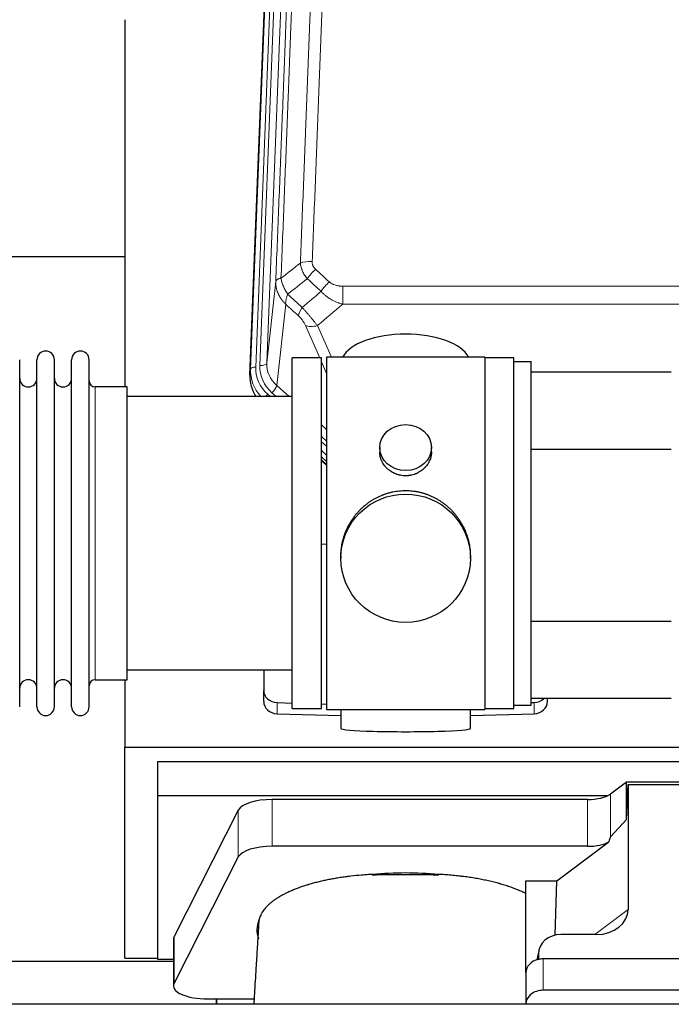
# Model space of a CAD drawing. Header units: inches. Extents: x 0 to 23760, y -13 to 16800.
# Tile 79 of 247: x 6223 to 6602, y 7081 to 7654. Entities that reach past the tile are written whole.
import ezdxf

# ---------------------------------------------------------------- set-up
doc = ezdxf.new("R2010")
doc.units = ezdxf.units.IN
doc.layers.add('1', color=7, linetype='Continuous', true_color=0xffffff)

msp = doc.modelspace()

# ---------------------------------------------------------------- linework, layer by layer
at = {"layer": '1', "color": 110, "linetype": 'Continuous', "lineweight": 13}
for p, q in [((6356.963, 7450.464), (6370.074, 7783.486)), ((6373.068, 7784.706), (6359.957, 7451.684)), ((6362.349, 7452.52), (6375.415, 7784.414)), ((6379.407, 7786.04), (6366.341, 7454.146)), ((6366.341, 7454.146), (6371.588, 7501.553)), ((6410.518, 7498.752), (6410.518, 7488.321)), ((6410.518, 7498.752), (6643.691, 7498.752)), ((6377.403, 7488.201), (6372.178, 7441.001)), ((6643.691, 7488.321), (6410.518, 7488.321)), ((6397.142, 7457.02), (6388.83, 7475.951)), ((6395.891, 7475.801), (6403.949, 7457.449)), ((6401.104, 7447.994), (6398.105, 7454.827)), ((6356.582, 7447.026), (6356.963, 7450.464)), ((6266.604, 7269.87), (6266.604, 7440.17)), ((6372.178, 7441.001), (6379.486, 7434.519)), ((6366.962, 7435.91), (6368.529, 7434.52)), ((6369.354, 7436.745), (6371.863, 7434.519)), ((6398.104, 7418.005), (6401.104, 7415.344)), ((6398.104, 7411.243), (6401.104, 7408.583)), ((6398.104, 7408.286), (6401.104, 7405.626)), ((6401.104, 7400.555), (6398.104, 7403.216)), ((6398.104, 7397.708), (6401.104, 7395.047)), ((6372.325, 7250.103), (6372.325, 7256.567)), ((6521.884, 7250.103), (6521.884, 7256.567)), ((6369.469, 7172.948), (6369.469, 7200.203)), ((6552.86, 7172.948), (6552.86, 7200.203)), ((6566.177, 7178.411), (6566.177, 7203.302)), ((6349.838, 7166.758), (6349.838, 7194.012)), ((6557.12, 7121.654), (6576.475, 7136.19)), ((6312.449, 7093.271), (6312.449, 7120.525)), ((6524.336, 7110.158), (6523.688, 7106.995)), ((6527.051, 7107.457), (6527.051, 7089.196))]:
    msp.add_line(p, q, dxfattribs=at)
at = {"layer": '1', "color": 2, "linetype": 'Continuous', "lineweight": 25}
for p, q in [((6356.582, 7447.026), (6369.7, 7780.228)), ((6283.764, 7653.747), (6283.764, 7440.17)), ((6283.694, 7515.89), (6211.728, 7515.89)), ((6398.104, 7457.02), (6381.104, 7457.02)), ((6381.104, 7253.02), (6381.104, 7457.02)), ((6398.104, 7253.02), (6398.104, 7457.02)), ((6493.104, 7457.45), (6401.104, 7457.45)), ((6401.104, 7457.45), (6401.104, 7252.59)), ((6493.104, 7457.45), (6493.104, 7252.59)), ((6510.104, 7457.02), (6493.104, 7457.02)), ((6510.104, 7455.018), (6510.104, 7457.02)), ((6222.704, 7254.12), (6222.704, 7455.92)), ((6232.704, 7254.12), (6232.704, 7455.92)), ((6242.904, 7254.12), (6242.904, 7455.92)), ((6252.904, 7254.12), (6252.904, 7455.92)), ((6263.104, 7254.12), (6263.104, 7455.92)), ((6510.104, 7455.02), (6520.104, 7455.02)), ((6510.104, 7255.02), (6510.104, 7455.02)), ((6520.104, 7255.02), (6520.104, 7455.02)), ((6520.104, 7448.865), (6601.604, 7448.865)), ((6285.104, 7440.17), (6266.604, 7440.17)), ((6285.104, 7269.87), (6285.104, 7440.17)), ((6381.104, 7434.52), (6285.104, 7434.52)), ((6401.104, 7396.779), (6398.104, 7399.44)), ((6432.057, 7404.888), (6432.057, 7402.316)), ((6462.152, 7402.304), (6462.152, 7404.888)), ((6520.105, 7403.865), (6601.604, 7403.865)), ((6398.104, 7397.44), (6401.104, 7394.779)), ((6401.105, 7348.623), (6398.105, 7348.53)), ((6409.465, 7341.669), (6409.465, 7340.531)), ((6484.744, 7340.531), (6484.744, 7341.669)), ((6520.105, 7303.865), (6601.604, 7303.865)), ((6285.104, 7275.52), (6381.104, 7275.52)), ((6364.604, 7275.52), (6364.604, 7263.659)), ((6266.604, 7269.87), (6285.104, 7269.87)), ((6283.764, 7269.873), (6283.764, 7230.666)), ((6364.604, 7257.194), (6364.604, 7263.659)), ((6372.325, 7256.567), (6381.105, 7256.295)), ((6601.604, 7258.865), (6520.104, 7258.865)), ((6520.104, 7256.512), (6521.884, 7256.567)), ((6529.604, 7257.194), (6529.604, 7258.865)), ((6381.104, 7253.02), (6398.104, 7253.02)), ((6398.105, 7255.769), (6401.105, 7255.676)), ((6401.104, 7252.59), (6448.401, 7252.59)), ((6409.44, 7252.589), (6409.44, 7241.526)), ((6448.401, 7252.59), (6493.104, 7252.59)), ((6484.768, 7241.526), (6484.768, 7252.59)), ((6493.104, 7253.02), (6510.104, 7253.02)), ((6510.104, 7253.02), (6510.104, 7255.021)), ((6510.104, 7255.02), (6520.104, 7255.02)), ((6372.325, 7250.103), (6409.441, 7248.953)), ((6484.767, 7248.953), (6521.884, 7250.103)), ((6283.764, 7107.841), (6283.764, 7230.666)), ((6283.764, 7230.666), (6748.905, 7230.666)), ((6302.764, 7222.355), (6302.764, 7202.552)), ((6302.764, 7222.355), (6732.764, 7222.355)), ((6575.495, 7210.181), (6566.177, 7203.302)), ((6667.431, 7210.181), (6575.495, 7210.181)), ((6575.495, 7188.557), (6575.495, 7210.181)), ((6575.495, 7188.557), (6576.475, 7208.878)), ((6576.475, 7208.878), (6666.511, 7208.878)), ((6576.475, 7208.878), (6576.475, 7136.19)), ((6302.764, 7202.552), (6302.764, 7107.284)), ((6302.764, 7202.552), (6564.957, 7202.552)), ((6552.86, 7200.203), (6369.469, 7200.203)), ((6349.838, 7194.012), (6312.449, 7120.525)), ((6566.177, 7178.411), (6575.495, 7188.557)), ((6552.86, 7172.948), (6369.469, 7172.948)), ((6535.089, 7152.786), (6565.341, 7175.505)), ((6349.838, 7166.758), (6312.449, 7093.271)), ((6517.051, 7099.522), (6517.051, 7152.786)), ((6517.051, 7152.786), (6535.089, 7152.786)), ((6534.167, 7121.318), (6535.089, 7152.786)), ((6312.08, 7119.063), (6312.08, 7091.808)), ((6558.138, 7121.654), (6537.287, 7121.654)), ((6283.764, 7107.841), (6302.764, 7107.841)), ((6302.764, 7107.284), (6312.083, 7107.284)), ((6524.546, 7112.225), (6523.461, 7106.928)), ((6524.336, 7110.158), (6524.336, 7106.861)), ((6752.051, 7107.457), (6527.051, 7107.457)), ((6200.145, 7106.101), (6312.079, 7106.101)), ((6517.051, 7099.523), (6517.051, 7081.262)), ((6752.051, 7089.196), (6527.051, 7089.196)), ((6717.062, 7081.06), (2436.104, 7081.06)), ((6332.08, 7084.155), (6337.101, 7084.155)), ((6337.101, 7084.155), (6358.976, 7084.155)), ((6337.101, 7084.155), (6337.101, 7081.059)), ((6337.101, 7081.059), (6337.101, 7084.154)), ((6517.051, 7081.262), (6517.051, 7081.059))]:
    msp.add_line(p, q, dxfattribs=at)
for centre, radius, start, end in [((6237.804, 7455.92), 5.1, 0, 180), ((6258.004, 7455.92), 5.1, 0, 180), ((6227.704, 7445.17), 5, 180, 0), ((6247.904, 7445.17), 5, 180, 0), ((6266.604, 7443.67), 3.5, 180, 270), ((6227.704, 7264.87), 5, 0, 180), ((6247.904, 7264.87), 5, 0, 180), ((6266.604, 7266.37), 3.5, 90, 180), ((6237.804, 7254.12), 5.1, 180, 0), ((6258.004, 7254.12), 5.1, 180, 0)]:
    msp.add_arc(centre, radius, start, end, dxfattribs=at)
at = {"layer": '1', "color": 110, "linetype": 'Continuous', "lineweight": 13}
for centre, major_axis, ratio, start_param, end_param in [((6392.779, 7508.844), (9.992, -0.404), 0.431453, 1.5882535, 2.3480729), ((6394.751, 7504.25), (-6.729, -7.397), 0.3051216, 4.388767, 5.1358022), ((6402.76, 7496.958), (6.736, 7.391), 0.3030979, 1.2497453, 1.9956357), ((6391.804, 7487.571), (6.719, 7.407), 0.3029797, 1.994528, 2.7400357), ((6395.891, 7481.973), (9.156, 4.02), 0.5833249, 3.617995, 4.4616661), ((6359.957, 7450.299), (-2.998, 0.118), 0.4614673, 4.7305545, 6.248991), ((6383.976, 7450.966), (-24.034, -0.11), 0.8859493, 6.2442616, 7.0633748), ((6386.368, 7451.801), (-24.034, -0.11), 0.8859493, 6.2442616, 7.0633748), ((6362.349, 7454.367), (-3.997, 0.157), 0.4614673, 1.5889619, 3.1073983), ((6386.368, 7453.648), (-20.033, -0.591), 0.8872905, 6.2219242, 7.0410373), ((6383.976, 7449.58), (27.029, -0.244), 0.8851019, 3.1148362, 3.8326992), ((6369.354, 7438.592), (-2.654, -2.992), 0.3265056, 1.2180917, 2.7365282), ((6366.962, 7434.525), (-1.991, -2.244), 0.3265056, 4.3596844, 4.9963838)]:
    msp.add_ellipse(centre, major_axis=major_axis, ratio=ratio, start_param=start_param, end_param=end_param, dxfattribs=at)
at = {"layer": '1', "color": 2, "linetype": 'Continuous', "lineweight": 25}
for centre, major_axis, ratio, start_param, end_param in [((6447.104, 7453.478), (-37.64, 0), 0.4617486, 3.372107, 6.0525728), ((6383.604, 7446.218), (-27.038, -0.124), 0.8859493, 6.2442616, 6.7882167), ((6372.604, 7263.659), (-8, 0), 0.8870108, 0, 1.5358897), ((6372.604, 7257.194), (-8, 0), 0.8870108, 0, 1.5358897), ((6521.604, 7263.659), (-8, 0), 0.8870108, 1.6057029, 2.3998299), ((6521.604, 7257.194), (-8, 0), 0.8870108, 1.6057029, 3.1415927), ((6447.104, 7241.526), (-37.664, 0), 0.0504434, 0, 3.1415927), ((6369.469, 7192.549), (20, 0), 0.3826834, 1.5707963, 2.9492947), ((6552.86, 7205.943), (-15, 0), 0.3826834, 1.5707963, 2.6633841), ((6552.86, 6832.178), (-13.469, -346.314), 0.0190642, 3.1640389, 3.2737854), ((6369.469, 7165.295), (20, 0), 0.3826834, 1.5707963, 2.9492947), ((6552.86, 7178.689), (-15, 0), 0.3826834, 1.5707963, 2.5536377), ((6447.101, 7124.336), (86.5, 0), 0.3826834, 1.3483772, 1.7943795), ((6557.38, 7136.791), (19.053, -1.602), 0.7899984, 4.8184069, 6.3495024), ((6447.101, 7124.336), (86.5, 0), 0.3826834, 2.9725041, 3.2916257), ((6332.08, 7119.063), (20, 0), 0.3826834, 2.9492947, 3.1416097), ((6537.376, 7110.079), (13.036, -0.373), 0.8874794, 1.60301, 3.1669686), ((6527.051, 7099.523), (10, 0), 0.7933958, 1.8474697, 3.1415927), ((6527.051, 7086.664), (0, -20.985), 0.4765235, 3.3133452, 3.4165375), ((6527.051, 7099.523), (10, 0), 0.7933958, 1.5707963, 1.7425489), ((6332.08, 7091.808), (20, 0), 0.3826834, 2.9492947, 4.712389), ((6527.051, 7081.262), (10, 0), 0.7933958, 1.5707963, 3.1415927)]:
    msp.add_ellipse(centre, major_axis=major_axis, ratio=ratio, start_param=start_param, end_param=end_param, dxfattribs=at)
for centre, major_axis, ratio in [((6447.104, 7404.888), (15.048, 0), 0.8870108), ((6447.104, 7340.531), (-37.64, 0), 0.9914449)]:
    msp.add_ellipse(centre, major_axis=major_axis, ratio=ratio, dxfattribs=at)
at = {"layer": '1', "color": 110, "linetype": 'Continuous', "lineweight": 13}
for points, knots in [([(6385.896, 7512.2), (6386.454, 7526.013), (6387.556, 7553.508), (6389.166, 7594.36), (6390.209, 7621.334), (6390.981, 7641.467), (6391.364, 7651.509), (6391.743, 7661.514), (6391.994, 7668.176), (6392.12, 7671.503), (6392.744, 7688.117), (6393.236, 7701.338), (6393.962, 7721.062), (6394.203, 7727.618), (6394.679, 7740.692), (6394.915, 7747.21), (6395.618, 7766.708), (6396.54, 7792.555), (6397.432, 7818.101), (6397.87, 7830.798)], [0, 0, 0, 0, 0.125, 0.25, 0.375, 0.375, 0.4375, 0.46875, 0.46875, 0.5, 0.5, 0.625, 0.625, 0.6875, 0.6875, 0.75, 0.75, 0.875, 1, 1, 1, 1]), ([(6404.737, 7832.164), (6404.3, 7819.451), (6403.409, 7793.873), (6402.489, 7767.993), (6401.787, 7748.47), (6401.551, 7741.943), (6401.075, 7728.853), (6400.835, 7722.288), (6400.11, 7702.539), (6399.619, 7689.302), (6398.995, 7672.667), (6398.87, 7669.336), (6398.618, 7662.665), (6398.24, 7652.647), (6397.858, 7642.592), (6397.087, 7622.434), (6396.045, 7595.426), (6394.437, 7554.522), (6393.336, 7526.992), (6392.779, 7513.161)], [0, 0, 0, 0, 0.125, 0.25, 0.25, 0.3125, 0.3125, 0.375, 0.375, 0.5, 0.5, 0.53125, 0.53125, 0.5625, 0.625, 0.625, 0.75, 0.875, 1, 1, 1, 1]), ([(6371.588, 7501.553), (6372.158, 7515.552), (6373.283, 7543.42), (6374.377, 7571.024), (6375.186, 7591.628), (6375.588, 7601.905), (6376.052, 7613.852), (6376.25, 7618.962), (6376.381, 7622.367), (6376.447, 7624.069), (6376.774, 7632.571), (6377.165, 7642.747), (6377.615, 7654.573), (6377.807, 7659.631), (6377.935, 7663.001), (6377.998, 7664.685), (6378.571, 7679.828), (6379.572, 7706.597), (6381.027, 7746.29), (6382.433, 7785.524), (6383.339, 7811.373), (6383.784, 7824.221)], [0, 0, 0, 0, 0.125, 0.25, 0.25, 0.3125, 0.34375, 0.359375, 0.359375, 0.375, 0.375, 0.4375, 0.46875, 0.484375, 0.484375, 0.5, 0.5, 0.625, 0.75, 0.875, 1, 1, 1, 1]), ([(6386.873, 7827.229), (6386.817, 7825.617), (6386.761, 7824.004), (6386.649, 7820.775), (6386.481, 7815.928), (6386.085, 7804.592), (6385.742, 7794.833), (6385.049, 7775.257), (6384.108, 7749.001), (6382.65, 7709.156), (6381.645, 7682.285), (6381.072, 7667.083), (6381.008, 7665.393), (6380.88, 7662.011), (6380.687, 7656.933), (6380.236, 7645.063), (6379.844, 7634.848), (6379.516, 7626.314), (6379.45, 7624.606), (6379.318, 7621.188), (6379.12, 7616.058), (6378.655, 7604.066), (6378.252, 7593.749), (6377.44, 7573.067), (6376.343, 7545.359), (6375.215, 7517.386), (6374.644, 7503.333)], [0, 0, 0, 0, 0.015625, 0.015625, 0.03125, 0.0625, 0.125, 0.125, 0.25, 0.375, 0.5, 0.5, 0.515625, 0.515625, 0.53125, 0.5625, 0.625, 0.625, 0.640625, 0.640625, 0.65625, 0.6875, 0.75, 0.75, 0.875, 1, 1, 1, 1]), ([(6389.929, 7503.083), (6389.638, 7503.427), (6389.361, 7503.778), (6389.032, 7504.226), (6388.967, 7504.315), (6388.839, 7504.496), (6388.776, 7504.587), (6388.59, 7504.861), (6388.469, 7505.044), (6388.12, 7505.597), (6387.685, 7506.343), (6387.312, 7507.107), (6387.056, 7507.686), (6386.975, 7507.88), (6386.859, 7508.173), (6386.821, 7508.271), (6386.748, 7508.467), (6386.712, 7508.565), (6386.54, 7509.055), (6386.419, 7509.448), (6386.212, 7510.234), (6386.038, 7511.02), (6385.932, 7511.807), (6385.896, 7512.2)], [0, 0, 0, 0, 0.125, 0.125, 0.15625, 0.15625, 0.1875, 0.1875, 0.25, 0.25, 0.375, 0.5, 0.5, 0.5625, 0.5625, 0.59375, 0.59375, 0.625, 0.625, 0.75, 0.75, 0.875, 1, 1, 1, 1]), ([(6394.751, 7508.549), (6394.585, 7508.701), (6394.427, 7508.86), (6394.241, 7509.067), (6394.204, 7509.109), (6394.132, 7509.194), (6394.096, 7509.237), (6393.992, 7509.366), (6393.925, 7509.454), (6393.732, 7509.72), (6393.498, 7510.085), (6393.307, 7510.47), (6393.181, 7510.766), (6393.142, 7510.866), (6393.088, 7511.018), (6393.07, 7511.069), (6393.037, 7511.172), (6393.021, 7511.223), (6392.945, 7511.48), (6392.897, 7511.687), (6392.824, 7512.104), (6392.8, 7512.314), (6392.773, 7512.736), (6392.77, 7512.948), (6392.779, 7513.161)], [0, 0, 0, 0, 0.125, 0.125, 0.15625, 0.15625, 0.1875, 0.1875, 0.25, 0.25, 0.375, 0.5, 0.5, 0.5625, 0.5625, 0.59375, 0.59375, 0.625, 0.625, 0.75, 0.75, 0.875, 0.875, 1, 1, 1, 1]), ([(6374.644, 7503.333), (6374.417, 7503.297), (6374.201, 7503.254), (6373.791, 7503.159), (6373.597, 7503.106), (6373.233, 7502.989), (6373.063, 7502.926), (6372.749, 7502.79), (6372.604, 7502.718), (6372.343, 7502.564), (6372.226, 7502.483), (6372.02, 7502.314), (6371.931, 7502.226), (6371.708, 7501.952), (6371.618, 7501.756), (6371.588, 7501.553)], [0, 0, 0, 0, 0.125, 0.125, 0.25, 0.25, 0.375, 0.375, 0.5, 0.5, 0.625, 0.625, 0.75, 0.75, 1, 1, 1, 1]), ([(6378.509, 7494.087), (6378.006, 7494.836), (6377.544, 7495.602), (6376.917, 7496.764), (6376.72, 7497.154), (6376.348, 7497.934), (6376.173, 7498.326), (6375.685, 7499.5), (6375.408, 7500.281), (6374.951, 7501.826), (6374.773, 7502.588), (6374.644, 7503.333)], [0, 0, 0, 0, 0.25, 0.25, 0.375, 0.375, 0.5, 0.5, 0.75, 0.75, 1, 1, 1, 1]), ([(6377.403, 7488.201), (6377.386, 7488.218), (6377.352, 7488.251), (6377.3, 7488.302), (6377.249, 7488.352), (6377.198, 7488.403), (6377.147, 7488.454), (6377.096, 7488.505), (6377.046, 7488.557), (6376.995, 7488.608), (6376.945, 7488.66), (6376.895, 7488.712), (6376.845, 7488.764), (6376.795, 7488.816), (6376.746, 7488.869), (6376.696, 7488.921), (6376.647, 7488.974), (6376.598, 7489.027), (6376.549, 7489.08), (6376.5, 7489.133), (6376.451, 7489.186), (6376.403, 7489.24), (6376.355, 7489.294), (6376.307, 7489.348), (6376.259, 7489.402), (6376.211, 7489.456), (6376.163, 7489.511), (6376.116, 7489.565), (6376.069, 7489.62), (6376.022, 7489.675), (6375.975, 7489.73), (6375.928, 7489.785), (6375.882, 7489.841), (6375.835, 7489.896), (6375.789, 7489.952), (6375.743, 7490.008), (6375.698, 7490.064), (6375.652, 7490.12), (6375.607, 7490.177), (6375.562, 7490.233), (6375.517, 7490.29), (6375.472, 7490.347), (6375.427, 7490.404), (6375.383, 7490.461), (6375.339, 7490.518), (6375.295, 7490.576), (6375.251, 7490.634), (6375.208, 7490.691), (6375.164, 7490.749), (6375.121, 7490.808), (6375.078, 7490.866), (6375.035, 7490.924), (6374.993, 7490.983), (6374.95, 7491.042), (6374.908, 7491.101), (6374.866, 7491.16), (6374.825, 7491.219), (6374.783, 7491.278), (6374.742, 7491.338), (6374.701, 7491.398), (6374.66, 7491.458), (6374.619, 7491.518), (6374.579, 7491.578), (6374.539, 7491.638), (6374.499, 7491.699), (6374.459, 7491.759), (6374.42, 7491.82), (6374.38, 7491.881), (6374.341, 7491.942), (6374.302, 7492.003), (6374.264, 7492.064), (6374.225, 7492.126), (6374.187, 7492.187), (6374.149, 7492.249), (6374.112, 7492.311), (6374.074, 7492.373), (6374.037, 7492.435), (6374, 7492.498), (6373.963, 7492.56), (6373.927, 7492.623), (6373.89, 7492.686), (6373.854, 7492.748), (6373.818, 7492.811), (6373.783, 7492.875), (6373.748, 7492.938), (6373.713, 7493.001), (6373.678, 7493.065), (6373.643, 7493.129), (6373.609, 7493.192), (6373.575, 7493.256), (6373.541, 7493.321), (6373.507, 7493.385), (6373.474, 7493.449), (6373.441, 7493.514), (6373.408, 7493.578), (6373.376, 7493.643), (6373.343, 7493.708), (6373.311, 7493.773), (6373.279, 7493.838), (6373.248, 7493.903), (6373.217, 7493.969), (6373.186, 7494.034), (6373.155, 7494.1), (6373.124, 7494.165), (6373.094, 7494.231), (6373.064, 7494.297), (6373.034, 7494.363), (6373.005, 7494.43), (6372.807, 7494.88), (6372.473, 7495.73), (6372.084, 7496.999), (6371.798, 7498.298), (6371.621, 7499.62), (6371.578, 7500.547), (6371.578, 7501.071), (6371.579, 7501.191), (6371.581, 7501.312), (6371.584, 7501.432), (6371.587, 7501.512), (6371.588, 7501.553)], [0, 0, 0, 0, 0.0045083, 0.0090195, 0.0135338, 0.0180512, 0.0225715, 0.0270949, 0.0316214, 0.0361509, 0.0406834, 0.0452189, 0.0497575, 0.0542992, 0.0588439, 0.0633916, 0.0679424, 0.0724963, 0.0770532, 0.0816132, 0.0861762, 0.0907423, 0.0953114, 0.0998837, 0.104459, 0.1090373, 0.1136188, 0.1182033, 0.1227909, 0.1273815, 0.1319753, 0.1365721, 0.141172, 0.145775, 0.1503811, 0.1549903, 0.1596025, 0.1642179, 0.1688364, 0.1734579, 0.1780826, 0.1827103, 0.1873412, 0.1919752, 0.1966123, 0.2012524, 0.2058957, 0.2105422, 0.2151917, 0.2198443, 0.2245001, 0.229159, 0.233821, 0.2384861, 0.2431544, 0.2478258, 0.2525003, 0.2571779, 0.2618587, 0.2665427, 0.2712297, 0.2759199, 0.2806133, 0.2853097, 0.2900094, 0.2947122, 0.2994181, 0.3041272, 0.3088394, 0.3135548, 0.3182733, 0.322995, 0.3277199, 0.3324479, 0.3371791, 0.3419135, 0.346651, 0.3513917, 0.3561355, 0.3608826, 0.3656328, 0.3703861, 0.3751427, 0.3799024, 0.3846654, 0.3894315, 0.3942008, 0.3989732, 0.4037489, 0.4085278, 0.4133098, 0.4180951, 0.4228835, 0.4276751, 0.43247, 0.437268, 0.4420692, 0.4468737, 0.4516813, 0.4564922, 0.4613063, 0.4661235, 0.470944, 0.4757677, 0.4805947, 0.4854248, 0.4902582, 0.4950947, 0.4999345, 0.5888915, 0.6791125, 0.7706071, 0.8633844, 0.9574535, 0.965938, 0.9744348, 0.9829441, 0.9914659, 1, 1, 1, 1]), ([(6410.518, 7498.752), (6410.164, 7498.752), (6409.811, 7498.762), (6409.37, 7498.789), (6409.282, 7498.795), (6409.106, 7498.809), (6409.018, 7498.817), (6408.754, 7498.841), (6408.58, 7498.861), (6408.057, 7498.928), (6407.713, 7498.984), (6407.03, 7499.124), (6406.692, 7499.206), (6406.025, 7499.4), (6405.695, 7499.512), (6405.329, 7499.657), (6405.289, 7499.673), (6405.208, 7499.706), (6405.088, 7499.757), (6404.81, 7499.879), (6404.578, 7499.992), (6404.124, 7500.231), (6403.832, 7500.405), (6403.276, 7500.789), (6403.01, 7500.998), (6402.76, 7501.228)], [0, 0, 0, 0, 0.125, 0.125, 0.15625, 0.15625, 0.1875, 0.1875, 0.25, 0.25, 0.375, 0.375, 0.5, 0.5, 0.625, 0.625, 0.640625, 0.640625, 0.65625, 0.6875, 0.75, 0.75, 0.875, 0.875, 1, 1, 1, 1]), ([(6377.403, 7488.201), (6377.357, 7488.573), (6377.348, 7488.984), (6377.389, 7489.65), (6377.411, 7489.88), (6377.474, 7490.354), (6377.514, 7490.598), (6377.61, 7491.099), (6377.667, 7491.356), (6377.796, 7491.879), (6377.868, 7492.146), (6378.028, 7492.689), (6378.115, 7492.964), (6378.302, 7493.522), (6378.402, 7493.803), (6378.509, 7494.087)], [0, 0, 0, 0, 0.25, 0.25, 0.375, 0.375, 0.5, 0.5, 0.625, 0.625, 0.75, 0.75, 0.875, 0.875, 1, 1, 1, 1]), ([(6410.518, 7488.321), (6409.921, 7488.473), (6409.253, 7488.666), (6408.589, 7488.887), (6408.442, 7488.936), (6408.368, 7488.962), (6408.148, 7489.038), (6408.001, 7489.09), (6407.564, 7489.25), (6407.274, 7489.362), (6406.412, 7489.711), (6405.847, 7489.964), (6404.734, 7490.509), (6404.187, 7490.801), (6403.381, 7491.271), (6402.982, 7491.514), (6402.588, 7491.769), (6402.392, 7491.899), (6402.327, 7491.943), (6402.197, 7492.03), (6402.132, 7492.074), (6401.553, 7492.474), (6401.057, 7492.846), (6400.102, 7493.623), (6399.643, 7494.028), (6398.763, 7494.874), (6398.343, 7495.314), (6397.942, 7495.772)], [0, 0, 0, 0, 0.125, 0.140625, 0.140625, 0.15625, 0.15625, 0.1875, 0.1875, 0.25, 0.25, 0.375, 0.375, 0.5, 0.5, 0.5625, 0.59375, 0.59375, 0.609375, 0.609375, 0.625, 0.625, 0.75, 0.75, 0.875, 0.875, 1, 1, 1, 1]), ([(6395.891, 7475.801), (6395.569, 7476.202), (6395.239, 7476.61), (6394.562, 7477.444), (6394.214, 7477.868), (6393.681, 7478.517), (6393.5, 7478.735), (6393.227, 7479.066), (6393.135, 7479.177), (6392.997, 7479.344), (6392.95, 7479.4), (6392.858, 7479.511), (6392.811, 7479.567), (6392.393, 7480.07), (6391.642, 7480.968), (6390.877, 7481.873), (6390.298, 7482.555), (6390.104, 7482.783), (6389.812, 7483.125), (6389.714, 7483.239), (6389.568, 7483.411), (6389.519, 7483.468), (6389.421, 7483.582), (6389.372, 7483.639), (6388.932, 7484.153), (6388.542, 7484.604), (6387.766, 7485.499), (6387.38, 7485.942), (6386.996, 7486.381)], [0, 0, 0, 0, 0.125, 0.125, 0.25, 0.25, 0.3125, 0.3125, 0.34375, 0.34375, 0.359375, 0.359375, 0.375, 0.375, 0.5, 0.625, 0.625, 0.6875, 0.6875, 0.71875, 0.71875, 0.734375, 0.734375, 0.75, 0.75, 0.875, 0.875, 1, 1, 1, 1]), ([(6384.743, 7481.549), (6384.962, 7481.35), (6385.178, 7481.143), (6385.604, 7480.714), (6385.814, 7480.491), (6386.072, 7480.203), (6386.123, 7480.144), (6386.225, 7480.027), (6386.376, 7479.851), (6386.522, 7479.674), (6386.809, 7479.318), (6386.991, 7479.078), (6387.341, 7478.593), (6387.508, 7478.348), (6387.688, 7478.07), (6387.707, 7478.039), (6387.747, 7477.977), (6387.805, 7477.884), (6387.938, 7477.669), (6388.045, 7477.487), (6388.253, 7477.124), (6388.381, 7476.886), (6388.619, 7476.414), (6388.729, 7476.181), (6388.83, 7475.951)], [0, 0, 0, 0, 0.125, 0.125, 0.25, 0.25, 0.28125, 0.28125, 0.3125, 0.375, 0.375, 0.5, 0.5, 0.625, 0.625, 0.640625, 0.640625, 0.65625, 0.6875, 0.75, 0.75, 0.875, 0.875, 1, 1, 1, 1])]:
    msp.add_open_spline(points, degree=3, knots=knots, dxfattribs=at)
for points in [[(6374.644, 7503.333), (6378.393, 7506.293), (6382.143, 7509.249), (6385.896, 7512.2)], [(6394.751, 7508.549), (6397.421, 7506.111), (6400.09, 7503.67), (6402.76, 7501.228)], [(6389.929, 7503.083), (6386.12, 7500.089), (6382.314, 7497.09), (6378.509, 7494.087)], [(6397.942, 7495.772), (6395.271, 7498.211), (6392.6, 7500.648), (6389.929, 7503.083)], [(6378.509, 7494.087), (6381.338, 7491.521), (6384.167, 7488.952), (6386.996, 7486.381)], [(6386.996, 7486.381), (6390.647, 7489.51), (6394.295, 7492.64), (6397.942, 7495.772)], [(6384.743, 7481.549), (6382.297, 7483.768), (6379.85, 7485.985), (6377.403, 7488.201)], [(6410.518, 7488.321), (6405.646, 7484.145), (6400.77, 7479.972), (6395.891, 7475.801)]]:
    msp.add_open_spline(points, degree=3, dxfattribs=at)
at = {"layer": '1', "color": 2, "linetype": 'Continuous', "lineweight": 25}
for points, knots in [([(6462.152, 7402.306), (6462.152, 7401.876), (6462.128, 7401.443), (6462.068, 7400.897), (6462.054, 7400.787), (6462.024, 7400.566), (6461.974, 7400.236), (6461.911, 7399.908), (6461.766, 7399.256), (6461.647, 7398.826), (6461.362, 7397.975), (6461.197, 7397.554), (6460.914, 7396.93), (6460.814, 7396.723), (6460.681, 7396.466), (6460.654, 7396.414), (6460.6, 7396.312), (6460.517, 7396.159), (6460.432, 7396.008), (6460.141, 7395.509), (6459.889, 7395.12), (6459.344, 7394.367), (6459.053, 7394.002), (6458.586, 7393.472), (6458.425, 7393.299), (6458.177, 7393.043), (6458.051, 7392.916), (6457.922, 7392.791), (6457.836, 7392.708), (6457.792, 7392.667), (6457.398, 7392.298), (6457.033, 7391.988), (6456.275, 7391.403), (6455.882, 7391.128), (6455.068, 7390.614), (6454.647, 7390.374), (6454.103, 7390.098), (6453.993, 7390.044), (6453.771, 7389.938), (6453.66, 7389.886), (6453.324, 7389.735), (6453.098, 7389.64), (6452.415, 7389.371), (6451.953, 7389.213), (6451.015, 7388.941), (6450.539, 7388.827), (6449.815, 7388.689), (6449.572, 7388.648), (6449.205, 7388.596), (6449.082, 7388.58), (6448.897, 7388.558), (6448.835, 7388.551), (6448.712, 7388.538), (6448.65, 7388.532), (6448.094, 7388.479), (6447.601, 7388.456), (6446.619, 7388.456), (6446.129, 7388.478), (6445.151, 7388.57), (6444.664, 7388.638), (6444.056, 7388.753), (6443.934, 7388.778), (6443.692, 7388.83), (6443.329, 7388.912), (6442.972, 7389.006), (6442.266, 7389.21), (6441.804, 7389.367), (6440.898, 7389.724), (6440.454, 7389.922), (6439.802, 7390.252), (6439.587, 7390.367), (6439.268, 7390.547), (6439.163, 7390.609), (6438.953, 7390.734), (6438.849, 7390.798), (6438.336, 7391.122), (6437.942, 7391.397), (6437.184, 7391.981), (6436.821, 7392.289), (6436.127, 7392.937), (6435.796, 7393.277), (6435.441, 7393.678), (6435.402, 7393.723), (6435.325, 7393.813), (6435.209, 7393.948), (6434.947, 7394.267), (6434.735, 7394.547), (6434.325, 7395.113), (6434.073, 7395.5), (6433.61, 7396.294), (6433.4, 7396.7), (6433.115, 7397.324), (6433.026, 7397.534), (6432.9, 7397.854), (6432.859, 7397.96), (6432.782, 7398.174), (6432.744, 7398.281), (6432.564, 7398.816), (6432.445, 7399.247), (6432.252, 7400.113), (6432.18, 7400.548), (6432.107, 7401.205), (6432.088, 7401.424), (6432.069, 7401.754), (6432.062, 7401.919), (6432.059, 7402.084), (6432.057, 7402.195), (6432.057, 7402.25), (6432.057, 7402.308), (6432.057, 7402.31), (6432.057, 7402.313)], [0, 0, 0, 0, 0.0308202, 0.0308202, 0.0386347, 0.0386347, 0.0464491, 0.062078, 0.062078, 0.0933358, 0.0933358, 0.1245936, 0.1245936, 0.1402226, 0.1402226, 0.1441298, 0.1441298, 0.148037, 0.1558515, 0.1558515, 0.1871093, 0.1871093, 0.2183671, 0.2183671, 0.233996, 0.233996, 0.2418105, 0.2457177, 0.2457177, 0.2496249, 0.2496249, 0.2808827, 0.2808827, 0.3121405, 0.3121405, 0.3433983, 0.3433983, 0.3512128, 0.3512128, 0.3590273, 0.3590273, 0.3746562, 0.3746562, 0.405914, 0.405914, 0.4371718, 0.4371718, 0.4528007, 0.4528007, 0.4606152, 0.4606152, 0.4645224, 0.4645224, 0.4684296, 0.4684296, 0.4996874, 0.4996874, 0.5309452, 0.5309452, 0.5622031, 0.5622031, 0.5700175, 0.5700175, 0.577832, 0.5934609, 0.5934609, 0.6247187, 0.6247187, 0.6559765, 0.6559765, 0.6716054, 0.6716054, 0.6794199, 0.6794199, 0.6872343, 0.6872343, 0.7184921, 0.7184921, 0.7497499, 0.7497499, 0.7810078, 0.7810078, 0.784915, 0.784915, 0.7888222, 0.7966367, 0.8122656, 0.8122656, 0.8435234, 0.8435234, 0.8747812, 0.8747812, 0.8904101, 0.8904101, 0.8982246, 0.8982246, 0.906039, 0.906039, 0.9372968, 0.9372968, 0.9685546, 0.9685546, 0.9841835, 0.9841835, 0.991998, 0.9959052, 0.9959052, 0.9998125, 0.9998125, 1, 1, 1, 1]), ([(6409.465, 7341.621), (6409.465, 7341.634), (6409.465, 7342.261), (6409.496, 7343.502), (6409.633, 7345.342), (6409.862, 7347.18), (6410.076, 7348.403), (6410.259, 7349.32), (6410.34, 7349.702), (6410.428, 7350.084), (6410.463, 7350.236), (6410.481, 7350.313), (6410.536, 7350.541), (6410.722, 7351.301), (6411.098, 7352.653), (6411.684, 7354.421), (6412.352, 7356.156), (6413.102, 7357.856), (6413.935, 7359.524), (6414.545, 7360.612), (6414.944, 7361.286), (6415.025, 7361.42), (6415.187, 7361.687), (6415.434, 7362.086), (6415.686, 7362.48), (6416.2, 7363.259), (6416.908, 7364.278), (6418.036, 7365.75), (6419.23, 7367.164), (6420.492, 7368.52), (6421.377, 7369.387), (6422.059, 7370.022), (6422.404, 7370.335), (6422.756, 7370.644), (6422.991, 7370.848), (6423.11, 7370.949), (6423.704, 7371.452), (6424.672, 7372.23), (6426.169, 7373.319), (6427.713, 7374.332), (6429.303, 7375.268), (6430.942, 7376.127), (6432.066, 7376.647), (6432.922, 7377.017), (6433.352, 7377.197), (6433.788, 7377.369), (6434.007, 7377.454), (6434.08, 7377.482), (6434.226, 7377.538), (6434.884, 7377.786), (6436.133, 7378.217), (6437.915, 7378.732), (6439.716, 7379.155), (6441.534, 7379.487), (6443.371, 7379.725), (6444.608, 7379.822), (6445.541, 7379.87), (6446.008, 7379.889), (6446.556, 7379.899), (6446.791, 7379.902), (6446.947, 7379.903), (6447.026, 7379.903), (6447.104, 7379.903)], [0, 0, 0, 0, 0.0006246, 0.0318551, 0.0630856, 0.0943161, 0.1255465, 0.1255465, 0.1411618, 0.1450656, 0.1450656, 0.1489694, 0.1489694, 0.156777, 0.1880075, 0.219238, 0.2504685, 0.2816989, 0.3129294, 0.3441599, 0.3441599, 0.3519675, 0.3519675, 0.3597751, 0.3753904, 0.3753904, 0.4066209, 0.4378513, 0.4690818, 0.5003123, 0.5315428, 0.5315428, 0.547158, 0.5549656, 0.5549656, 0.5627733, 0.5627733, 0.5940037, 0.6252342, 0.6564647, 0.6876952, 0.7189257, 0.7501562, 0.7501562, 0.7657714, 0.773579, 0.773579, 0.7774828, 0.7774828, 0.7813866, 0.8126171, 0.8438476, 0.8750781, 0.9063086, 0.937539, 0.9687695, 0.9687695, 0.9843848, 0.9921924, 0.9960962, 0.9960962, 1, 1, 1, 1]), ([(6447.104, 7379.903), (6447.732, 7379.903), (6448.981, 7379.87), (6450.838, 7379.725), (6452.678, 7379.486), (6454.501, 7379.154), (6456.308, 7378.729), (6457.501, 7378.383), (6458.392, 7378.1), (6458.688, 7378.002), (6459.057, 7377.874), (6459.131, 7377.848), (6459.279, 7377.796), (6459.499, 7377.717), (6460.305, 7377.421), (6461.6, 7376.898), (6463.282, 7376.119), (6464.919, 7375.26), (6466.513, 7374.322), (6468.062, 7373.304), (6469.066, 7372.572), (6469.684, 7372.098), (6469.807, 7372.002), (6470.052, 7371.81), (6470.417, 7371.519), (6470.776, 7371.222), (6471.486, 7370.621), (6472.41, 7369.799), (6473.731, 7368.506), (6474.989, 7367.151), (6476.183, 7365.737), (6476.937, 7364.753), (6477.486, 7363.999), (6477.757, 7363.619), (6478.021, 7363.232), (6478.196, 7362.973), (6478.283, 7362.843), (6478.713, 7362.19), (6479.372, 7361.133), (6480.281, 7359.51), (6481.109, 7357.852), (6481.856, 7356.157), (6482.524, 7354.426), (6482.914, 7353.247), (6483.186, 7352.353), (6483.317, 7351.904), (6483.46, 7351.376), (6483.52, 7351.149), (6483.559, 7350.997), (6483.578, 7350.922), (6483.75, 7350.238), (6484.025, 7349.021), (6484.345, 7347.19), (6484.574, 7345.356), (6484.712, 7343.518), (6484.744, 7342.27), (6484.744, 7341.635), (6484.744, 7341.616)], [0, 0, 0, 0, 0.0312188, 0.0624376, 0.0936563, 0.1248751, 0.1560939, 0.1873127, 0.1873127, 0.2029221, 0.2029221, 0.2068244, 0.2068244, 0.2107268, 0.2185315, 0.2497502, 0.280969, 0.3121878, 0.3434066, 0.3746254, 0.4058442, 0.4058442, 0.4136489, 0.4136489, 0.4214535, 0.4370629, 0.4370629, 0.4682817, 0.4995005, 0.5307193, 0.5619381, 0.5931568, 0.5931568, 0.6087662, 0.6165709, 0.6165709, 0.6243756, 0.6243756, 0.6555944, 0.6868132, 0.718032, 0.7492507, 0.7804695, 0.8116883, 0.8116883, 0.8272977, 0.8351024, 0.8390047, 0.8390047, 0.8429071, 0.8429071, 0.8741259, 0.9053447, 0.9365634, 0.9677822, 0.999001, 1, 1, 1, 1]), ([(6427.922, 7156.614), (6426.849, 7156.563), (6425.78, 7156.503), (6423.65, 7156.366), (6422.589, 7156.288), (6419.418, 7156.029), (6417.319, 7155.821), (6414.716, 7155.517), (6414.196, 7155.454), (6413.418, 7155.355), (6413.03, 7155.306), (6412.512, 7155.237), (6412.254, 7155.203), (6411.093, 7155.046), (6410.072, 7154.898), (6408.054, 7154.587), (6407.056, 7154.424), (6405.083, 7154.081), (6404.108, 7153.902), (6402.18, 7153.528), (6401.227, 7153.334), (6399.345, 7152.928), (6397.484, 7152.508), (6394.761, 7151.83), (6392.99, 7151.347), (6391.679, 7150.973), (6391.244, 7150.846), (6390.705, 7150.686), (6390.598, 7150.653), (6390.383, 7150.588), (6390.275, 7150.556), (6389.954, 7150.458), (6389.741, 7150.392), (6388.682, 7150.062), (6387.853, 7149.792), (6385.418, 7148.963), (6383.866, 7148.386), (6381.64, 7147.485), (6380.19, 7146.873), (6378.118, 7145.919), (6376.805, 7145.26), (6375.526, 7144.589), (6374.904, 7144.247), (6373.998, 7143.725), (6373.701, 7143.55), (6373.335, 7143.329), (6373.262, 7143.284), (6373.117, 7143.196), (6372.9, 7143.062), (6372.686, 7142.929), (6371.982, 7142.482), (6370.898, 7141.759), (6369.403, 7140.655), (6368.035, 7139.53), (6367.208, 7138.767), (6366.423, 7137.997), (6366.052, 7137.608), (6365.003, 7136.433), (6364.39, 7135.636), (6363.801, 7134.723), (6363.736, 7134.621), (6363.611, 7134.417), (6363.55, 7134.315), (6363.37, 7134.009), (6363.256, 7133.804), (6362.933, 7133.191), (6362.742, 7132.781), (6362.405, 7131.961), (6362.259, 7131.551), (6362.012, 7130.73), (6361.912, 7130.318), (6361.835, 7129.907)], [0, 0, 0, 0, 0.03125, 0.03125, 0.0625, 0.0625, 0.125, 0.125, 0.140625, 0.140625, 0.1484375, 0.1523438, 0.15625, 0.15625, 0.1875, 0.1875, 0.21875, 0.21875, 0.25, 0.25, 0.28125, 0.28125, 0.3125, 0.34375, 0.375, 0.375, 0.390625, 0.390625, 0.3945313, 0.3945313, 0.3984375, 0.3984375, 0.40625, 0.40625, 0.4375, 0.4375, 0.5, 0.5, 0.53125, 0.5625, 0.59375, 0.59375, 0.625, 0.625, 0.640625, 0.640625, 0.6445313, 0.6445313, 0.6484375, 0.65625, 0.65625, 0.6875, 0.71875, 0.75, 0.78125, 0.78125, 0.8125, 0.8125, 0.875, 0.875, 0.8828125, 0.8828125, 0.890625, 0.890625, 0.90625, 0.90625, 0.9375, 0.9375, 0.96875, 0.96875, 1, 1, 1, 1]), ([(6466.371, 7156.145), (6465.576, 7156.183), (6464.779, 7156.217), (6463.181, 7156.273), (6462.381, 7156.296), (6461.178, 7156.323), (6460.777, 7156.33), (6459.973, 7156.343), (6459.571, 7156.347), (6458.766, 7156.355), (6458.363, 7156.358), (6457.557, 7156.363), (6457.153, 7156.364), (6456.548, 7156.365), (6456.346, 7156.366), (6455.943, 7156.366), (6455.741, 7156.366), (6455.135, 7156.367), (6454.731, 7156.366), (6453.52, 7156.366), (6452.712, 7156.366), (6450.289, 7156.366), (6448.674, 7156.366), (6445.443, 7156.366), (6443.828, 7156.367), (6440.598, 7156.367), (6438.982, 7156.367), (6437.316, 7156.367), (6437.266, 7156.367), (6437.165, 7156.367), (6437.115, 7156.367), (6436.963, 7156.367), (6436.862, 7156.367), (6436.559, 7156.366), (6436.357, 7156.365), (6435.752, 7156.362), (6435.348, 7156.358), (6434.742, 7156.351), (6434.54, 7156.349), (6434.137, 7156.343), (6433.532, 7156.333), (6432.928, 7156.32), (6430.919, 7156.272), (6429.323, 7156.214), (6427.738, 7156.136)], [0, 0, 0, 0, 0.0625, 0.0625, 0.125, 0.125, 0.15625, 0.15625, 0.1875, 0.1875, 0.21875, 0.21875, 0.25, 0.25, 0.265625, 0.265625, 0.28125, 0.28125, 0.3125, 0.3125, 0.375, 0.375, 0.5, 0.5, 0.625, 0.625, 0.75, 0.75, 0.7539062, 0.7539062, 0.7578125, 0.7578125, 0.765625, 0.765625, 0.78125, 0.78125, 0.8125, 0.8125, 0.828125, 0.828125, 0.84375, 0.875, 0.875, 1, 1, 1, 1]), ([(6517.051, 7145.452), (6516.288, 7145.834), (6515.502, 7146.208), (6513.886, 7146.939), (6512.224, 7147.654), (6510.475, 7148.337), (6508.681, 7149.003), (6507.761, 7149.328), (6505.878, 7149.961), (6504.914, 7150.27), (6503.433, 7150.72), (6502.934, 7150.868), (6502.302, 7151.05), (6502.175, 7151.086), (6501.921, 7151.159), (6501.794, 7151.195), (6501.411, 7151.302), (6501.155, 7151.373), (6499.87, 7151.725), (6498.827, 7151.995), (6496.713, 7152.514), (6494.571, 7153.012), (6492.374, 7153.467), (6490.148, 7153.901), (6489.021, 7154.108), (6486.739, 7154.5), (6485.583, 7154.685), (6483.244, 7155.033), (6482.06, 7155.196), (6480.562, 7155.387), (6480.111, 7155.443), (6479.659, 7155.498), (6479.356, 7155.534), (6479.205, 7155.552), (6478.448, 7155.64), (6477.841, 7155.708), (6476.018, 7155.902), (6474.798, 7156.02), (6472.35, 7156.232), (6471.122, 7156.327), (6468.658, 7156.493), (6467.422, 7156.564), (6466.182, 7156.623)], [0, 0, 0, 0, 0.0625, 0.0625, 0.125, 0.1875, 0.1875, 0.25, 0.25, 0.3125, 0.3125, 0.34375, 0.34375, 0.3515625, 0.3515625, 0.359375, 0.359375, 0.375, 0.375, 0.4375, 0.4375, 0.5, 0.5625, 0.5625, 0.625, 0.625, 0.6875, 0.6875, 0.75, 0.75, 0.765625, 0.7734375, 0.7734375, 0.78125, 0.78125, 0.8125, 0.8125, 0.875, 0.875, 0.9375, 0.9375, 1, 1, 1, 1]), ([(6361.604, 7127.093), (6361.553, 7126.194), (6361.311, 7121.981), (6360.847, 7114.22), (6360.27, 7104.89), (6359.74, 7096.496), (6359.299, 7089.381), (6358.979, 7084.234), (6358.807, 7081.471), (6358.782, 7081.057)], [0, 0, 0, 0, 0.0608544, 0.2843801, 0.516904, 0.6713145, 0.8238748, 0.9736375, 1, 1, 1, 1]), ([(6361.791, 7129.347), (6361.753, 7129.132), (6361.721, 7128.916), (6361.669, 7128.485), (6361.632, 7128.055), (6361.617, 7127.624), (6361.61, 7127.301), (6361.608, 7127.193), (6361.607, 7127.086)], [0, 0, 0, 0, 0.2858572, 0.2858572, 0.5717144, 0.8575716, 0.8575716, 1, 1, 1, 1])]:
    msp.add_open_spline(points, degree=3, knots=knots, dxfattribs=at)
for points in [[(6427.738, 7156.136), (6427.8, 7156.296), (6427.861, 7156.455), (6427.922, 7156.614)], [(6466.182, 7156.623), (6466.244, 7156.463), (6466.307, 7156.304), (6466.371, 7156.145)], [(6361.835, 7129.907), (6361.82, 7129.72), (6361.806, 7129.534), (6361.791, 7129.347)], [(6361.543, 7119.003), (6361.553, 7119.131), (6361.563, 7119.26), (6361.573, 7119.388)]]:
    msp.add_open_spline(points, degree=3, dxfattribs=at)
msp.add_rational_spline([(6524.336, 7106.861), (6524.328, 7107.008), (6524.319, 7107.156)], [0.500000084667, 0.499999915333, 0.500000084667], degree=2, dxfattribs=at)

doc.saveas('drawing.dxf')
